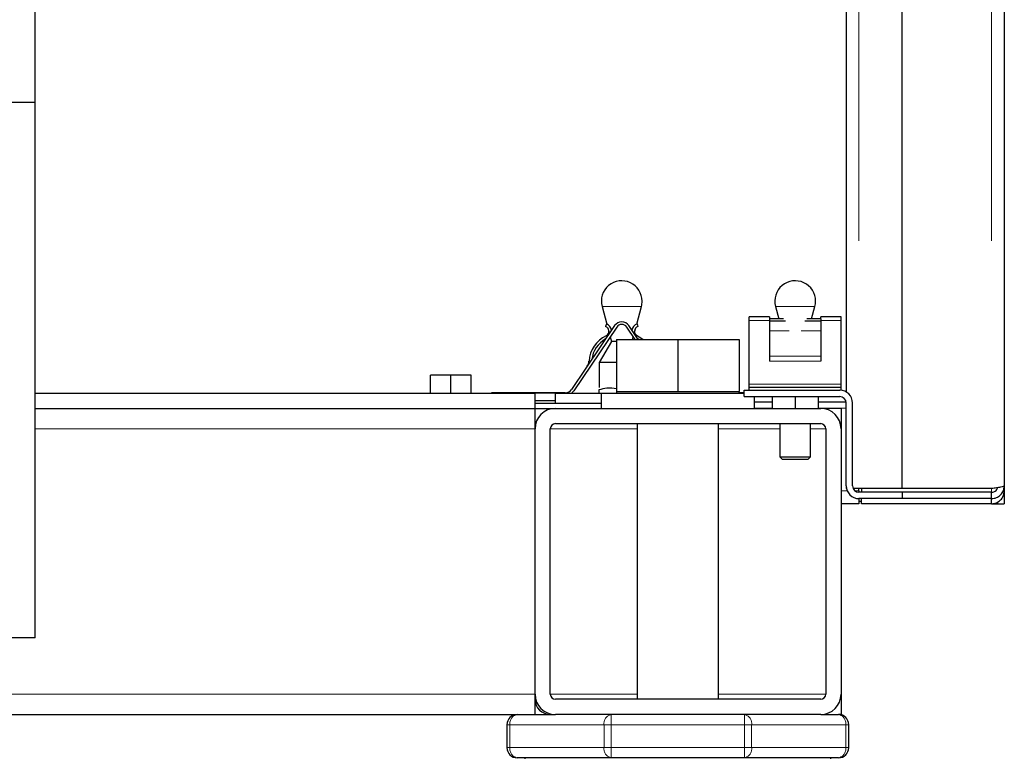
# Model space of a CAD drawing. Header units: millimetres. Extents: x 27 to 261, y 60 to 147.
# Tile 30 of 75: x 125.29 to 129.15, y 62.72 to 65.62. Entities that reach past the tile are written whole.
import ezdxf

# ---------------------------------------------------------------- set-up
doc = ezdxf.new("R2010")
doc.units = ezdxf.units.MM
doc.linetypes.add('PHANTOM', pattern=[12.7, 6.35, -1.27, 1.27, -1.27, 1.27, -1.27])

msp = doc.modelspace()

# ---------------------------------------------------------------- linework, layer by layer
at = {"color": 8, "linetype": 'PHANTOM', "lineweight": 18}
for p, q in [((128.5817, 88.8817), (128.5817, 63.7799)), ((129.1017, 88.8817), (129.1017, 63.7799)), ((127.613, 64.4939), (127.5744, 64.4939)), ((127.729, 64.4939), (127.613, 64.4939)), ((128.293, 64.4939), (128.2544, 64.4939)), ((128.409, 64.4939), (128.293, 64.4939)), ((128.2317, 64.439), (128.1517, 64.439)), ((128.5117, 64.439), (128.4317, 64.439)), ((128.3082, 64.399), (128.2317, 64.399)), ((128.4317, 64.399), (128.3551, 64.399)), ((128.4317, 64.2995), (128.2317, 64.2995)), ((128.4317, 64.2799), (128.2317, 64.2799)), ((128.5117, 64.189), (128.1517, 64.189)), ((128.1717, 64.0958), (128.2417, 64.0958)), ((128.4217, 64.0958), (128.5317, 64.0958)), ((125.3517, 64.0146), (127.3117, 64.0146)), ((127.7117, 64.0146), (127.3717, 64.0146)), ((128.2717, 64.0146), (128.0317, 64.0146)), ((128.4517, 64.0146), (128.3917, 64.0146)), ((129.1017, 63.7799), (129.1017, 63.7658)), ((128.5359, 63.7708), (128.5117, 63.7708)), ((128.5817, 63.7708), (128.5667, 63.7708)), ((99.5917, 62.9746), (127.3117, 62.9746)), ((127.7117, 62.9746), (127.3717, 62.9746)), ((128.4517, 62.9746), (128.0317, 62.9746)), ((127.6107, 62.8546), (127.6107, 62.8946)), ((128.1326, 62.8946), (128.1326, 62.8546)), ((127.2134, 62.8546), (127.2017, 62.8546)), ((127.2134, 62.7646), (127.2134, 62.8546)), ((127.2134, 62.8546), (127.5824, 62.8546)), ((127.5824, 62.8546), (127.5824, 62.7646)), ((127.6107, 62.8546), (127.5824, 62.8546)), ((127.6107, 62.7646), (127.6107, 62.8546)), ((127.6107, 62.8546), (128.1326, 62.8546)), ((128.1326, 62.8546), (128.1326, 62.7646)), ((128.1609, 62.8546), (128.1326, 62.8546)), ((128.1609, 62.7646), (128.1609, 62.8546)), ((128.1609, 62.8546), (128.53, 62.8546)), ((128.53, 62.8546), (128.53, 62.7646)), ((128.5417, 62.8546), (128.53, 62.8546)), ((127.2134, 62.7646), (127.2017, 62.7646)), ((127.2134, 62.7646), (127.5824, 62.7646)), ((127.6107, 62.7646), (127.5824, 62.7646)), ((127.6107, 62.7646), (128.1326, 62.7646)), ((127.6107, 62.7246), (127.6107, 62.7646)), ((128.1609, 62.7646), (128.1326, 62.7646)), ((128.1326, 62.7646), (128.1326, 62.7246)), ((128.1609, 62.7646), (128.53, 62.7646)), ((128.5417, 62.7646), (128.53, 62.7646))]:
    msp.add_line(p, q, dxfattribs=at)
at = {"color": 7, "linetype": 'Continuous', "lineweight": 25}
for p, q in [((128.7517, 63.7799), (128.7517, 88.8817)), ((129.1517, 88.8708), (129.1517, 63.7908)), ((128.5317, 88.5008), (128.5317, 64.1591)), ((125.3517, 65.2946), (125.3517, 65.7221)), ((124.5517, 65.2946), (125.3517, 65.2946)), ((125.3517, 63.1946), (125.3517, 65.2946)), ((127.5744, 64.4939), (127.5929, 64.4248)), ((127.7104, 64.4248), (127.729, 64.4939)), ((128.2544, 64.4939), (128.2674, 64.4453)), ((128.3959, 64.4453), (128.409, 64.4939)), ((128.2317, 64.4538), (128.1517, 64.4538)), ((128.1517, 64.439), (128.1517, 64.4538)), ((128.1517, 64.189), (128.1517, 64.439)), ((128.2317, 64.4538), (128.2317, 64.4453)), ((128.286, 64.4453), (128.2317, 64.4453)), ((128.2317, 64.4453), (128.2317, 64.4359)), ((128.2935, 64.4359), (128.2317, 64.4359)), ((128.2317, 64.4359), (128.2317, 64.399)), ((128.4317, 64.4359), (128.3699, 64.4359)), ((128.4317, 64.4453), (128.3773, 64.4453)), ((128.5117, 64.4538), (128.4317, 64.4538)), ((128.4317, 64.4453), (128.4317, 64.4538)), ((128.4317, 64.4453), (128.4317, 64.4359)), ((128.4317, 64.4359), (128.4317, 64.399)), ((128.5117, 64.439), (128.5117, 64.4538)), ((128.5117, 64.189), (128.5117, 64.439)), ((127.6239, 64.419), (127.4553, 64.169)), ((127.6322, 64.4134), (127.4636, 64.1634)), ((127.5915, 64.4253), (127.5882, 64.4159)), ((127.5969, 64.4099), (127.6014, 64.3934)), ((127.7041, 64.3646), (127.6712, 64.4134)), ((127.7161, 64.3646), (127.6794, 64.419)), ((127.702, 64.3934), (127.7065, 64.4099)), ((127.7119, 64.4253), (127.7152, 64.4159)), ((128.2317, 64.399), (128.2317, 64.2995)), ((128.4317, 64.399), (128.4317, 64.2995)), ((127.6111, 64.3568), (127.5637, 64.2746)), ((127.6063, 64.375), (127.6111, 64.3568)), ((127.6314, 64.3568), (127.6111, 64.3568)), ((127.6317, 64.3646), (127.6317, 64.1606)), ((127.6317, 64.3646), (127.8717, 64.3646)), ((127.6943, 64.3646), (127.6971, 64.375)), ((127.7183, 64.3646), (127.7147, 64.3667)), ((127.8717, 64.3646), (127.8717, 64.1606)), ((127.8717, 64.3646), (128.1117, 64.3646)), ((128.1117, 64.3646), (128.1117, 64.1606)), ((128.2317, 64.2995), (128.2317, 64.2799)), ((128.4317, 64.2995), (128.4317, 64.2799)), ((127.5637, 64.2746), (127.5637, 64.1758)), ((127.6077, 64.2746), (127.5637, 64.2746)), ((127.6317, 64.2746), (127.6077, 64.2746)), ((126.9017, 64.1546), (126.9017, 64.2246)), ((126.9817, 64.2246), (126.9017, 64.2246)), ((126.9817, 64.1546), (126.9817, 64.2246)), ((127.0617, 64.2246), (126.9817, 64.2246)), ((127.0617, 64.1546), (127.0617, 64.2246)), ((127.5617, 64.1666), (127.5617, 64.1546)), ((128.1317, 64.1658), (128.5067, 64.1658)), ((128.1317, 64.1408), (128.1317, 64.1658)), ((128.1517, 64.1758), (128.1517, 64.189)), ((128.1517, 64.1658), (128.1517, 64.1758)), ((128.5117, 64.1758), (128.1517, 64.1758)), ((128.5117, 64.1758), (128.5117, 64.189)), ((128.5117, 64.1658), (128.5117, 64.1758)), ((125.3517, 64.1546), (127.3117, 64.1546)), ((127.1417, 64.1558), (127.1417, 64.1546)), ((127.4304, 64.1558), (127.1417, 64.1558)), ((127.3917, 64.1546), (127.3117, 64.1546)), ((127.3117, 64.0946), (127.3117, 64.1546)), ((127.3917, 64.1246), (127.3117, 64.1246)), ((127.3917, 64.1146), (127.3917, 64.1546)), ((127.3917, 64.1546), (127.5717, 64.1546)), ((127.5717, 64.1546), (127.5717, 64.0946)), ((127.5717, 64.1546), (128.1317, 64.1546)), ((127.6317, 64.1606), (127.6317, 64.1546)), ((127.6317, 64.1606), (127.7517, 64.1606)), ((127.7517, 64.1606), (127.8717, 64.1606)), ((127.8717, 64.1606), (127.9917, 64.1606)), ((127.9917, 64.1606), (128.1117, 64.1606)), ((128.1117, 64.1546), (128.1117, 64.1606)), ((128.1317, 64.1558), (128.1117, 64.1558)), ((128.1317, 64.1408), (128.5067, 64.1408)), ((128.1717, 64.0946), (128.1717, 64.1408)), ((128.2417, 64.1408), (128.2417, 64.0946)), ((128.3317, 64.1408), (128.3317, 64.0946)), ((128.4217, 64.1408), (128.4217, 64.0946)), ((125.3517, 64.0946), (127.3117, 64.0946)), ((127.3117, 64.1146), (127.5717, 64.1146)), ((127.3117, 64.0946), (127.3917, 64.0946)), ((127.3117, 64.0146), (127.3117, 64.0946)), ((127.3917, 64.0946), (128.4317, 64.0946)), ((128.1717, 64.1208), (128.2417, 64.1208)), ((128.4217, 64.1208), (128.5312, 64.1208)), ((128.5117, 64.0946), (128.4317, 64.0946)), ((128.5117, 64.0946), (128.5117, 64.0146)), ((128.5317, 63.7908), (128.5317, 64.1158)), ((128.5567, 63.7908), (128.5567, 64.1158)), ((127.3117, 62.9746), (127.3117, 64.0146)), ((127.3717, 62.9746), (127.3717, 64.0146)), ((127.3917, 64.0346), (128.4317, 64.0346)), ((127.7117, 64.0346), (127.7117, 62.9546)), ((128.0317, 62.9546), (128.0317, 64.0346)), ((128.2717, 64.0346), (128.2717, 63.9046)), ((128.3917, 63.9046), (128.3917, 64.0346)), ((128.4517, 64.0146), (128.4517, 62.9746)), ((128.5117, 64.0146), (128.5117, 62.9746)), ((128.2717, 63.9046), (128.2817, 63.8946)), ((128.2717, 63.9046), (128.3017, 63.9046)), ((128.3067, 63.8946), (128.2817, 63.8946)), ((128.3017, 63.9046), (128.3917, 63.9046)), ((128.3817, 63.8946), (128.3067, 63.8946)), ((128.3817, 63.8946), (128.3917, 63.9046)), ((128.5317, 63.7908), (128.5317, 63.7799)), ((128.5329, 63.7799), (128.5317, 63.7799)), ((128.5817, 63.7799), (128.5592, 63.7799)), ((128.5817, 63.7708), (128.5817, 63.7799)), ((128.7517, 63.7799), (128.5817, 63.7799)), ((128.5917, 63.7799), (128.5917, 63.7658)), ((129.1017, 63.7799), (128.7517, 63.7799)), ((129.1517, 63.7908), (129.1517, 63.7708)), ((128.5817, 63.7708), (128.5817, 63.7658)), ((128.7517, 63.7658), (128.5817, 63.7658)), ((128.5817, 63.7408), (128.5817, 63.7208)), ((128.7517, 63.7408), (128.5817, 63.7408)), ((128.5917, 63.7208), (128.5917, 63.7408)), ((129.1017, 63.7658), (128.7517, 63.7658)), ((128.7517, 63.7658), (128.7517, 63.7408)), ((129.1017, 63.7408), (128.7517, 63.7408)), ((129.1017, 63.7408), (129.1017, 63.7658)), ((129.1017, 63.7208), (129.1017, 63.7408)), ((129.1517, 63.7708), (129.1517, 63.7208)), ((128.5817, 63.7208), (128.5117, 63.7208)), ((128.5917, 63.7296), (128.5817, 63.7296)), ((129.1017, 63.7208), (128.5917, 63.7208)), ((129.1017, 63.7208), (129.1267, 63.7208)), ((129.1267, 63.7208), (129.1267, 63.7275)), ((129.1267, 63.7208), (129.1517, 63.7208)), ((125.3517, 63.1946), (121.7517, 63.1946)), ((127.3117, 62.8946), (127.3117, 62.9746)), ((128.5117, 62.9746), (128.5117, 62.8946)), ((128.4317, 62.9546), (127.3917, 62.9546)), ((99.5917, 62.8946), (127.3117, 62.8946)), ((127.3117, 62.8946), (127.3917, 62.8946)), ((128.4317, 62.8946), (127.3917, 62.8946)), ((128.4317, 62.8946), (128.5017, 62.8946)), ((128.5117, 62.8946), (128.5017, 62.8946)), ((127.2017, 62.8546), (127.2017, 62.7646)), ((128.5417, 62.7646), (128.5417, 62.8546)), ((127.6107, 62.7246), (127.2417, 62.7246)), ((127.2717, 62.7246), (127.2717, 62.7212)), ((128.1326, 62.7246), (127.6107, 62.7246)), ((128.5017, 62.7246), (128.1326, 62.7246)), ((128.4717, 62.7212), (128.4717, 62.7246))]:
    msp.add_line(p, q, dxfattribs=at)
at = {"color": 7, "linetype": 'Continuous', "lineweight": 25, "flags": 128}
msp.add_lwpolyline([(127.7129, 64.379), (127.7265, 64.3712), (127.7356, 64.3646)], dxfattribs=at)
at = {"color": 7, "linetype": 'Continuous', "lineweight": 25}
for centre, radius, start, end in [((127.6517, 64.5146), 0.08, 0, 195), ((128.3317, 64.5146), 0.08, 0, 195), ((127.6517, 64.5146), 0.08, 345, 0), ((128.3317, 64.5146), 0.08, 345, 0), ((127.6517, 64.4003), 0.0335, 34, 146), ((127.5817, 64.397), 0.02, 296, 71), ((127.5817, 64.397), 0.03, 6.8887, 71), ((127.6517, 64.4003), 0.0235, 34, 146), ((127.7217, 64.397), 0.03, 109, 173.1113), ((127.7217, 64.397), 0.02, 109, 244), ((127.6431, 64.2711), 0.12, 116, 176), ((127.6431, 64.2711), 0.11, 119.6419, 172.3581), ((127.4834, 64.2823), 0.04, 326, 356), ((127.4304, 64.1858), 0.03, 270, 326), ((127.4304, 64.1858), 0.04, 308.8019, 326), ((128.5067, 64.1158), 0.05, 0, 90), ((128.5067, 64.1158), 0.025, 0, 90), ((127.3917, 64.0146), 0.08, 90, 180), ((128.4317, 64.0146), 0.08, 0, 90), ((127.3917, 64.0146), 0.02, 90, 180), ((128.4317, 64.0146), 0.02, 0, 90), ((128.5817, 63.7908), 0.05, 180, 270), ((128.5817, 63.7908), 0.025, 180, 270), ((127.3917, 62.9746), 0.08, 180, 270), ((127.3917, 62.9746), 0.02, 180, 270), ((128.4317, 62.9746), 0.02, 270, 0), ((128.4317, 62.9746), 0.08, 270, 0), ((127.3717, 62.9546), 0.06, 180, 270), ((127.2417, 62.8546), 0.04, 90, 180), ((128.5017, 62.8546), 0.04, 0, 90), ((127.2417, 62.7646), 0.04, 180, 270), ((128.5017, 62.7646), 0.04, 270, 360)]:
    msp.add_arc(centre, radius, start, end, dxfattribs=at)
at = {"color": 8, "linetype": 'PHANTOM', "lineweight": 18}
for centre, start, end in [((127.2488, 62.8596), 101.4207, 188.0518), ((127.6178, 62.8596), 101.4207, 188.0518), ((128.1256, 62.8596), 351.9517, 78.5803), ((128.4946, 62.8596), 351.9517, 78.5803), ((127.2488, 62.7596), 171.9482, 258.5793), ((127.6178, 62.7596), 171.9482, 258.5793), ((128.1256, 62.7596), 281.4197, 8.0483), ((128.4946, 62.7596), 281.4197, 8.0483)]:
    msp.add_arc(centre, 0.0357, start, end, dxfattribs=at)
at = {"color": 7, "linetype": 'Continuous', "lineweight": 25}
for points, knots in [([(127.6317, 64.1709), (127.6189, 64.1729), (127.5953, 64.1767), (127.5722, 64.1698), (127.5617, 64.1666)], [0, 0, 0, 0, 0.542139, 1, 1, 1, 1]), ([(129.1517, 63.7908), (129.1509, 63.7899), (129.1494, 63.7881), (129.1379, 63.7854), (129.1213, 63.7827), (129.1082, 63.7808), (129.1017, 63.7799)], [0, 0, 0, 0, 0.249988, 0.5, 0.750012, 1, 1, 1, 1]), ([(129.1017, 63.7408), (129.1082, 63.7415), (129.1213, 63.7431), (129.1379, 63.7546), (129.1494, 63.7711), (129.1509, 63.7842), (129.1517, 63.7908)], [0, 0, 0, 0, 0.249991, 0.499999, 0.750003, 1, 1, 1, 1]), ([(129.1017, 63.7658), (129.105, 63.7662), (129.1115, 63.7669), (129.1196, 63.7728), (129.1244, 63.7787), (129.1251, 63.7827), (129.1252, 63.7834)], [0, 0, 0, 0, 0.309986, 0.620013, 0.930047, 1, 1, 1, 1]), ([(129.1017, 63.7208), (129.1082, 63.7215), (129.1213, 63.7231), (129.1379, 63.7346), (129.1494, 63.7511), (129.1509, 63.7642), (129.1517, 63.7708)], [0, 0, 0, 0, 0.249989, 0.499999, 0.75, 1, 1, 1, 1]), ([(129.1517, 63.7708), (129.1513, 63.7699), (129.1509, 63.7687), (129.146, 63.7676), (129.145, 63.7674)], [0, 0, 0, 0, 0.790467, 1, 1, 1, 1])]:
    msp.add_open_spline(points, degree=3, knots=knots, dxfattribs=at)

doc.saveas('drawing.dxf')
